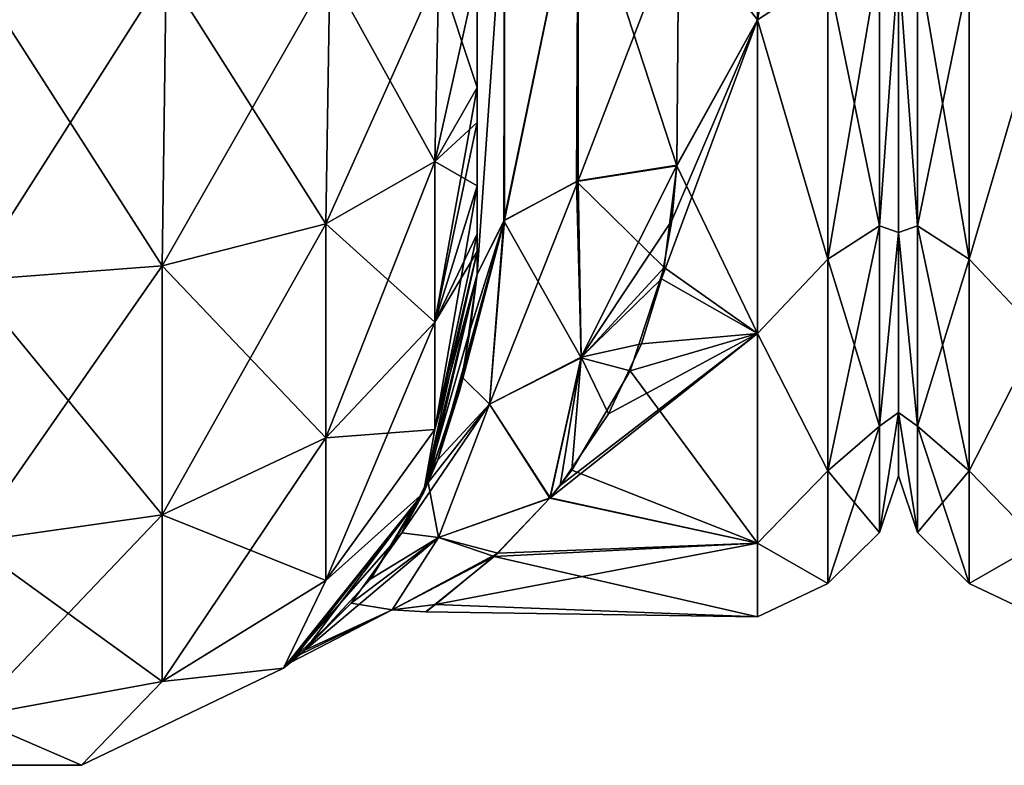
# Model space of a CAD drawing. Extents: x -23 to 470, y -2000 to 0.
# Tile 64 of 252: x 254 to 279, y -2000 to -1981. Entities that reach past the tile are written whole.
import ezdxf

# ---------------------------------------------------------------- set-up
doc = ezdxf.new("R2010")
doc.units = 0
doc.header["$LTSCALE"] = 65.185185
for name, color, linetype in [('249', 7, 'CONTINUOUS'), ('251', 7, 'CONTINUOUS'), ('252', 7, 'CONTINUOUS'), ('280', 7, 'CONTINUOUS'), ('281', 7, 'CONTINUOUS'), ('282', 7, 'CONTINUOUS'), ('288', 7, 'CONTINUOUS'), ('289', 7, 'CONTINUOUS'), ('291', 7, 'CONTINUOUS'), ('294', 7, 'CONTINUOUS'), ('314', 7, 'CONTINUOUS'), ('353', 7, 'CONTINUOUS')]:
    doc.layers.add(name, color=color, linetype=linetype)

msp = doc.modelspace()

# ---------------------------------------------------------------- linework, layer by layer
at = {"layer": '249', "linetype": 'CONTINUOUS'}
for points in [[(265.55, -1982.865, 60.931), (265.55, -1983.734, 60.5), (265.55, -1928.15, 61.5), (265.55, -1982.865, 60.931)], [(265.55, -1928.15, 61.5), (265.55, -1983.734, 60.5), (265.55, -1935.918, 59.965), (265.55, -1928.15, 61.5)], [(265.55, -1980, 61.5), (265.55, -1982.865, 60.931), (265.55, -1928.15, 61.5), (265.55, -1980, 61.5)], [(265.55, -1986.5, 57.734), (265.55, -1986.933, 56.86), (265.55, -1935.918, 59.965), (265.55, -1986.5, 57.734)], [(265.55, -1935.918, 59.965), (265.55, -1986.933, 56.86), (265.55, -1942.614, 55.522), (265.55, -1935.918, 59.965)], [(265.55, -1985.305, 59.301), (265.55, -1986.5, 57.734), (265.55, -1935.918, 59.965), (265.55, -1985.305, 59.301)], [(265.55, -1983.734, 60.5), (265.55, -1985.305, 59.301), (265.55, -1935.918, 59.965), (265.55, -1983.734, 60.5)], [(265.55, -1935.919, -59.965), (265.55, -1942.615, -55.521), (265.55, -1985.305, -59.301), (265.55, -1935.919, -59.965)], [(265.55, -1980, -61.5), (265.55, -1935.919, -59.965), (265.55, -1982.865, -60.931), (265.55, -1980, -61.5)], [(265.55, -1982.865, -60.931), (265.55, -1935.919, -59.965), (265.55, -1983.734, -60.5), (265.55, -1982.865, -60.931)], [(265.55, -1983.734, -60.5), (265.55, -1935.919, -59.965), (265.55, -1985.305, -59.301), (265.55, -1983.734, -60.5)], [(265.55, -1986.933, 56.86), (265.55, -1987.5, 54), (265.55, -1942.614, 55.522), (265.55, -1986.933, 56.86)], [(265.55, -1942.614, 55.522), (265.55, -1987.5, 54), (265.55, -1947.082, 48.855), (265.55, -1942.614, 55.522)], [(265.55, -1942.615, -55.521), (265.55, -1947.083, -48.853), (265.55, -1987.5, -54), (265.55, -1942.615, -55.521)], [(265.55, -1985.305, -59.301), (265.55, -1942.615, -55.521), (265.55, -1986.5, -57.734), (265.55, -1985.305, -59.301)], [(265.55, -1986.5, -57.734), (265.55, -1942.615, -55.521), (265.55, -1986.933, -56.86), (265.55, -1986.5, -57.734)], [(265.55, -1986.933, -56.86), (265.55, -1942.615, -55.521), (265.55, -1987.5, -54), (265.55, -1986.933, -56.86)], [(265.55, -1948.65, -40.999), (265.55, -1947.082, -33.145), (265.55, -1987.5, -54), (265.55, -1948.65, -40.999)], [(265.55, -1987.5, -54), (265.55, -1947.082, -33.145), (265.55, -1968.176, -28.742), (265.55, -1987.5, -54)], [(265.55, -1987.5, 54), (265.55, -1987.5, 24.51), (265.55, -1947.082, 48.855), (265.55, -1987.5, 54)], [(265.55, -1947.082, 48.855), (265.55, -1987.5, 24.51), (265.55, -1948.65, 41.001), (265.55, -1947.082, 48.855)], [(265.55, -1947.083, -48.853), (265.55, -1948.65, -40.999), (265.55, -1987.5, -54), (265.55, -1947.083, -48.853)], [(265.55, -1948.65, 41.001), (265.55, -1987.5, 24.51), (265.55, -1978.234, 28.319), (265.55, -1948.65, 41.001)], [(265.55, -1978.235, -28.319), (265.55, -1987.5, -54), (265.55, -1968.176, -28.742), (265.55, -1978.235, -28.319)], [(265.55, -1987.5, -24.51), (265.55, -1987.5, -54), (265.55, -1978.235, -28.319), (265.55, -1987.5, -24.51)]]:
    msp.add_3dface(points, dxfattribs=at)
at = {"layer": '251', "linetype": 'CONTINUOUS'}
for points in [[(276, -1951.5, 0), (276, -1953.067, 7.854), (276, -1990.933, 7.854), (276, -1951.5, 0)], [(276, -1953.067, -7.854), (276, -1951.5, 0), (276, -1992.5, 0), (276, -1953.067, -7.854)], [(276, -1992.5, 0), (276, -1951.5, 0), (276, -1990.933, 7.854), (276, -1992.5, 0)], [(276, -1953.067, 7.854), (276, -1957.536, 14.522), (276, -1990.933, 7.854), (276, -1953.067, 7.854)], [(276, -1957.536, -14.522), (276, -1953.067, -7.854), (276, -1986.464, -14.522), (276, -1957.536, -14.522)], [(276, -1986.464, -14.522), (276, -1953.067, -7.854), (276, -1990.933, -7.854), (276, -1986.464, -14.522)], [(276, -1990.933, -7.854), (276, -1953.067, -7.854), (276, -1992.5, 0), (276, -1990.933, -7.854)], [(276, -1957.536, 14.522), (276, -1964.234, 18.966), (276, -1986.464, 14.522), (276, -1957.536, 14.522)], [(276, -1990.933, 7.854), (276, -1957.536, 14.522), (276, -1986.464, 14.522), (276, -1990.933, 7.854)], [(276, -1979.766, -18.966), (276, -1957.536, -14.522), (276, -1986.464, -14.522), (276, -1979.766, -18.966)], [(276, -1986.464, 14.522), (276, -1964.234, 18.966), (276, -1979.765, 18.966), (276, -1986.464, 14.522)]]:
    msp.add_3dface(points, dxfattribs=at)
at = {"layer": '252', "linetype": 'CONTINUOUS'}
for points in [[(272.5, -1981.184, 22.173), (272.5, -1972, 24), (270.553, -1978.68, 23.052), (272.5, -1981.184, 22.173)], [(270.5, -1984.793, 20.306), (272.5, -1981.184, 22.173), (270.553, -1978.68, 23.052), (270.5, -1984.793, 20.306)], [(270.553, -1978.685, -23.05), (272.5, -1981.184, -22.173), (270.5, -1984.814, -20.293), (270.553, -1978.685, -23.05)], [(272.5, -1988.971, 16.971), (272.5, -1981.184, 22.173), (270.122, -1987.618, 18.223), (272.5, -1988.971, 16.971)], [(270.122, -1987.618, 18.223), (272.5, -1981.184, 22.173), (270.374, -1986.17, 19.37), (270.122, -1987.618, 18.223)], [(270.374, -1986.17, 19.37), (272.5, -1981.184, 22.173), (270.5, -1984.793, 20.306), (270.374, -1986.17, 19.37)], [(272.5, -1981.184, -22.173), (272.5, -1988.971, -16.971), (270.5, -1984.814, -20.293), (272.5, -1981.184, -22.173)], [(270.5, -1984.814, -20.293), (272.5, -1988.971, -16.971), (270.186, -1987.332, -18.464), (270.5, -1984.814, -20.293)], [(270.186, -1987.332, -18.464), (272.5, -1988.971, -16.971), (269.344, -1989.894, -15.994), (270.186, -1987.332, -18.464)], [(269.622, -1989.231, 16.706), (272.5, -1988.971, 16.971), (270.122, -1987.618, 18.223), (269.622, -1989.231, 16.706)], [(272.5, -1994.173, 9.184), (272.5, -1988.971, 16.971), (267.351, -1993.055, 11.519), (272.5, -1994.173, 9.184)], [(267.351, -1993.055, 11.519), (272.5, -1988.971, 16.971), (267.606, -1992.743, 12.072), (267.351, -1993.055, 11.519)], [(267.606, -1992.743, 12.072), (272.5, -1988.971, 16.971), (268.802, -1990.963, 14.711), (267.606, -1992.743, 12.072)], [(268.802, -1990.963, 14.711), (272.5, -1988.971, 16.971), (269.622, -1989.231, 16.706), (268.802, -1990.963, 14.711)], [(272.5, -1988.971, -16.971), (272.5, -1994.173, -9.184), (269.344, -1989.894, -15.994), (272.5, -1988.971, -16.971)], [(269.344, -1989.894, -15.994), (272.5, -1994.173, -9.184), (267.896, -1992.36, -12.707), (269.344, -1989.894, -15.994)], [(267.896, -1992.36, -12.707), (272.5, -1994.173, -9.184), (267.357, -1993.05, -11.529), (267.896, -1992.36, -12.707)], [(267.357, -1993.05, -11.529), (272.5, -1994.173, -9.184), (265.97, -1994.504, -8.341), (267.357, -1993.05, -11.529)], [(266.06, -1994.422, 8.558), (272.5, -1994.173, 9.184), (267.351, -1993.055, 11.519), (266.06, -1994.422, 8.558)], [(272.5, -1996, 0), (272.5, -1994.173, 9.184), (264.514, -1995.695, 3.813), (272.5, -1996, 0)], [(264.514, -1995.695, 3.813), (272.5, -1994.173, 9.184), (266.06, -1994.422, 8.558), (264.514, -1995.695, 3.813)], [(272.5, -1994.173, -9.184), (272.5, -1996, 0), (265.97, -1994.504, -8.341), (272.5, -1994.173, -9.184)], [(265.97, -1994.504, -8.341), (272.5, -1996, 0), (264.275, -1995.876, -2.434), (265.97, -1994.504, -8.341)], [(264.275, -1995.876, -2.434), (272.5, -1996, 0), (264.514, -1995.695, 3.813), (264.275, -1995.876, -2.434)]]:
    msp.add_3dface(points, dxfattribs=at)
at = {"layer": '280', "linetype": 'CONTINUOUS'}
for points in [[(257.734, -1987.29, 71.599), (253.05, -1980, 74), (252.95, -1987.654, 72.478), (257.734, -1987.29, 71.599)], [(257.834, -1980, 73.048), (253.05, -1980, 74), (257.734, -1987.29, 71.599), (257.834, -1980, 73.048)], [(261.789, -1986.253, 69.095), (257.834, -1980, 73.048), (257.734, -1987.29, 71.599), (261.789, -1986.253, 69.095)], [(261.889, -1980, 70.339), (257.834, -1980, 73.048), (261.789, -1986.253, 69.095), (261.889, -1980, 70.339)], [(264.498, -1984.701, 65.349), (261.889, -1980, 70.339), (261.789, -1986.253, 69.095), (264.498, -1984.701, 65.349)], [(264.598, -1980, 66.284), (261.889, -1980, 70.339), (264.498, -1984.701, 65.349), (264.598, -1980, 66.284)], [(265.55, -1982.865, 60.931), (264.598, -1980, 66.284), (264.498, -1984.701, 65.349), (265.55, -1982.865, 60.931)], [(265.55, -1982.865, 60.931), (265.55, -1980, 61.5), (264.598, -1980, 66.284), (265.55, -1982.865, 60.931)], [(265.55, -1983.734, 60.5), (265.55, -1982.865, 60.931), (264.498, -1984.701, 65.349), (265.55, -1983.734, 60.5)], [(265.55, -1985.305, 59.301), (265.55, -1983.734, 60.5), (264.498, -1984.701, 65.349), (265.55, -1985.305, 59.301)], [(264.498, -1984.701, 65.349), (261.789, -1986.253, 69.095), (264.498, -1988.689, 62.682), (264.498, -1984.701, 65.349)], [(265.55, -1985.305, 59.301), (264.498, -1984.701, 65.349), (264.498, -1988.689, 62.682), (265.55, -1985.305, 59.301)], [(265.55, -1986.5, 57.734), (265.55, -1985.305, 59.301), (264.498, -1988.689, 62.682), (265.55, -1986.5, 57.734)], [(261.789, -1986.253, 69.095), (257.734, -1987.29, 71.599), (261.789, -1991.558, 65.549), (261.789, -1986.253, 69.095)], [(261.789, -1986.253, 69.095), (261.789, -1991.558, 65.549), (264.498, -1988.689, 62.682), (261.789, -1986.253, 69.095)], [(265.55, -1986.933, 56.86), (265.55, -1986.5, 57.734), (264.498, -1988.689, 62.682), (265.55, -1986.933, 56.86)], [(265.55, -1987.5, 54), (265.55, -1986.933, 56.86), (264.498, -1991.352, 58.692), (265.55, -1987.5, 54)], [(264.498, -1991.352, 58.692), (265.55, -1986.933, 56.86), (264.498, -1988.689, 62.682), (264.498, -1991.352, 58.692)], [(257.734, -1987.29, 71.599), (252.95, -1987.654, 72.478), (257.734, -1993.475, 67.464), (257.734, -1987.29, 71.599)], [(257.734, -1987.29, 71.599), (257.734, -1993.475, 67.464), (261.789, -1991.558, 65.549), (257.734, -1987.29, 71.599)], [(264.212, -1992.924, 54), (265.55, -1987.5, 54), (264.498, -1991.352, 58.692), (264.212, -1992.924, 54)], [(252.95, -1987.654, 72.478), (252.95, -1994.148, 68.137), (257.734, -1993.475, 67.464), (252.95, -1987.654, 72.478)], [(261.789, -1991.558, 65.549), (264.498, -1991.352, 58.692), (264.498, -1988.689, 62.682), (261.789, -1991.558, 65.549)], [(261.789, -1995.1, 60.241), (264.212, -1992.924, 54), (264.498, -1991.352, 58.692), (261.789, -1995.1, 60.241)], [(261.789, -1995.1, 60.241), (264.498, -1991.352, 58.692), (261.789, -1991.558, 65.549), (261.789, -1995.1, 60.241)], [(257.734, -1993.475, 67.464), (261.789, -1995.1, 60.241), (261.789, -1991.558, 65.549), (257.734, -1993.475, 67.464)], [(260.744, -1997.273, 54), (264.212, -1992.924, 54), (261.789, -1995.1, 60.241), (260.744, -1997.273, 54)], [(252.95, -1994.148, 68.137), (257.734, -1997.604, 61.276), (257.734, -1993.475, 67.464), (252.95, -1994.148, 68.137)], [(257.734, -1997.604, 61.276), (261.789, -1995.1, 60.241), (257.734, -1993.475, 67.464), (257.734, -1997.604, 61.276)], [(252.95, -1998.484, 61.639), (257.734, -1997.604, 61.276), (252.95, -1994.148, 68.137), (252.95, -1998.484, 61.639)], [(257.734, -1997.604, 61.276), (260.744, -1997.273, 54), (261.789, -1995.1, 60.241), (257.734, -1997.604, 61.276)], [(255.732, -1999.687, 54), (260.744, -1997.273, 54), (257.734, -1997.604, 61.276), (255.732, -1999.687, 54)], [(252.95, -1998.484, 61.639), (255.732, -1999.687, 54), (257.734, -1997.604, 61.276), (252.95, -1998.484, 61.639)], [(250.168, -1999.687, 54), (255.732, -1999.687, 54), (252.95, -1998.484, 61.639), (250.168, -1999.687, 54)]]:
    msp.add_3dface(points, dxfattribs=at)
at = {"layer": '281', "linetype": 'CONTINUOUS'}
for points in [[(265.55, -1987.5, -54), (264.332, -1992.666, -18.006), (264.212, -1992.924, -54), (265.55, -1987.5, -54)], [(265.55, -1987.5, 24.51), (265.55, -1987.5, 54), (264.212, -1992.924, 54), (265.55, -1987.5, 24.51)], [(265.55, -1987.5, 24.51), (264.212, -1992.924, 54), (265.374, -1988.874, 23.182), (265.55, -1987.5, 24.51)], [(264.332, -1992.666, -18.006), (265.55, -1987.5, -54), (265.184, -1990.063, -21.832), (264.332, -1992.666, -18.006)], [(265.55, -1987.5, -54), (265.55, -1987.5, -24.51), (265.184, -1990.063, -21.832), (265.55, -1987.5, -54)], [(265.374, -1988.874, 23.182), (264.212, -1992.924, 54), (265.109, -1990.4, 21.41), (265.374, -1988.874, 23.182)], [(265.109, -1990.4, 21.41), (264.212, -1992.924, 54), (264.57, -1992.106, 18.955), (265.109, -1990.4, 21.41)], [(264.57, -1992.106, 18.955), (264.212, -1992.924, 54), (263.679, -1993.914, 15.549), (264.57, -1992.106, 18.955)], [(264.332, -1992.666, -18.006), (262.905, -1995.059, -12.682), (264.212, -1992.924, -54), (264.332, -1992.666, -18.006)], [(264.212, -1992.924, 54), (260.744, -1997.273, 54), (263.679, -1993.914, 15.549), (264.212, -1992.924, 54)], [(264.212, -1992.924, -54), (260.911, -1997.137, -0.381), (260.744, -1997.273, -54), (264.212, -1992.924, -54)], [(261.271, -1996.828, -5.048), (260.911, -1997.137, -0.381), (264.212, -1992.924, -54), (261.271, -1996.828, -5.048)], [(262.905, -1995.059, -12.682), (261.271, -1996.828, -5.048), (264.212, -1992.924, -54), (262.905, -1995.059, -12.682)], [(263.679, -1993.914, 15.549), (260.744, -1997.273, 54), (262.42, -1995.659, 10.782), (263.679, -1993.914, 15.549)], [(262.42, -1995.659, 10.782), (260.744, -1997.273, 54), (261.14, -1996.943, 3.992), (262.42, -1995.659, 10.782)], [(261.14, -1996.943, 3.992), (260.744, -1997.273, 54), (260.911, -1997.137, -0.381), (261.14, -1996.943, 3.992)], [(260.911, -1997.137, -0.381), (260.744, -1997.273, 54), (260.744, -1997.273, -54), (260.911, -1997.137, -0.381)], [(260.744, -1997.273, 54), (255.732, -1999.687, 54), (260.744, -1997.273, -54), (260.744, -1997.273, 54)], [(260.744, -1997.273, -54), (255.732, -1999.687, 54), (255.732, -1999.687, -54), (260.744, -1997.273, -54)], [(255.732, -1999.687, 54), (250.168, -1999.687, 54), (255.732, -1999.687, -54), (255.732, -1999.687, 54)], [(255.732, -1999.687, -54), (250.168, -1999.687, 54), (250.168, -1999.687, -54), (255.732, -1999.687, -54)]]:
    msp.add_3dface(points, dxfattribs=at)
at = {"layer": '282', "linetype": 'CONTINUOUS'}
for points in [[(253.05, -1980, -74), (257.834, -1980, -73.048), (252.95, -1987.654, -72.478), (253.05, -1980, -74)], [(252.95, -1987.654, -72.478), (257.834, -1980, -73.048), (257.734, -1987.29, -71.599), (252.95, -1987.654, -72.478)], [(257.834, -1980, -73.048), (261.889, -1980, -70.339), (257.734, -1987.29, -71.599), (257.834, -1980, -73.048)], [(257.734, -1987.29, -71.599), (261.889, -1980, -70.339), (261.789, -1986.253, -69.095), (257.734, -1987.29, -71.599)], [(261.889, -1980, -70.339), (264.598, -1980, -66.284), (261.789, -1986.253, -69.095), (261.889, -1980, -70.339)], [(261.789, -1986.253, -69.095), (264.598, -1980, -66.284), (264.498, -1984.701, -65.349), (261.789, -1986.253, -69.095)], [(265.55, -1980, -61.5), (265.55, -1982.865, -60.931), (264.498, -1984.701, -65.349), (265.55, -1980, -61.5)], [(264.598, -1980, -66.284), (265.55, -1980, -61.5), (264.498, -1984.701, -65.349), (264.598, -1980, -66.284)], [(265.55, -1982.865, -60.931), (265.55, -1983.734, -60.5), (264.498, -1988.689, -62.682), (265.55, -1982.865, -60.931)], [(264.498, -1984.701, -65.349), (265.55, -1982.865, -60.931), (264.498, -1988.689, -62.682), (264.498, -1984.701, -65.349)], [(265.55, -1983.734, -60.5), (265.55, -1985.305, -59.301), (264.498, -1988.689, -62.682), (265.55, -1983.734, -60.5)], [(261.789, -1986.253, -69.095), (264.498, -1984.701, -65.349), (261.789, -1991.558, -65.549), (261.789, -1986.253, -69.095)], [(261.789, -1991.558, -65.549), (264.498, -1984.701, -65.349), (264.498, -1988.689, -62.682), (261.789, -1991.558, -65.549)], [(265.55, -1985.305, -59.301), (265.55, -1986.5, -57.734), (264.498, -1991.352, -58.692), (265.55, -1985.305, -59.301)], [(265.55, -1985.305, -59.301), (264.498, -1991.352, -58.692), (264.498, -1988.689, -62.682), (265.55, -1985.305, -59.301)], [(257.734, -1987.29, -71.599), (261.789, -1986.253, -69.095), (257.734, -1993.475, -67.464), (257.734, -1987.29, -71.599)], [(257.734, -1993.475, -67.464), (261.789, -1986.253, -69.095), (261.789, -1991.558, -65.549), (257.734, -1993.475, -67.464)], [(265.55, -1986.5, -57.734), (265.55, -1986.933, -56.86), (264.498, -1991.352, -58.692), (265.55, -1986.5, -57.734)], [(265.55, -1986.933, -56.86), (265.55, -1987.5, -54), (264.212, -1992.924, -54), (265.55, -1986.933, -56.86)], [(265.55, -1986.933, -56.86), (264.212, -1992.924, -54), (264.498, -1991.352, -58.692), (265.55, -1986.933, -56.86)], [(252.95, -1987.654, -72.478), (257.734, -1987.29, -71.599), (252.95, -1994.148, -68.137), (252.95, -1987.654, -72.478)], [(252.95, -1994.148, -68.137), (257.734, -1987.29, -71.599), (257.734, -1993.475, -67.464), (252.95, -1994.148, -68.137)], [(264.498, -1991.352, -58.692), (261.789, -1995.1, -60.241), (264.498, -1988.689, -62.682), (264.498, -1991.352, -58.692)], [(261.789, -1995.1, -60.241), (261.789, -1991.558, -65.549), (264.498, -1988.689, -62.682), (261.789, -1995.1, -60.241)], [(264.498, -1991.352, -58.692), (264.212, -1992.924, -54), (261.789, -1995.1, -60.241), (264.498, -1991.352, -58.692)], [(261.789, -1995.1, -60.241), (257.734, -1997.604, -61.276), (261.789, -1991.558, -65.549), (261.789, -1995.1, -60.241)], [(257.734, -1997.604, -61.276), (257.734, -1993.475, -67.464), (261.789, -1991.558, -65.549), (257.734, -1997.604, -61.276)], [(264.212, -1992.924, -54), (260.744, -1997.273, -54), (261.789, -1995.1, -60.241), (264.212, -1992.924, -54)], [(257.734, -1997.604, -61.276), (252.95, -1998.484, -61.639), (257.734, -1993.475, -67.464), (257.734, -1997.604, -61.276)], [(252.95, -1998.484, -61.639), (252.95, -1994.148, -68.137), (257.734, -1993.475, -67.464), (252.95, -1998.484, -61.639)], [(261.789, -1995.1, -60.241), (260.744, -1997.273, -54), (257.734, -1997.604, -61.276), (261.789, -1995.1, -60.241)], [(260.744, -1997.273, -54), (255.732, -1999.687, -54), (257.734, -1997.604, -61.276), (260.744, -1997.273, -54)], [(257.734, -1997.604, -61.276), (255.732, -1999.687, -54), (252.95, -1998.484, -61.639), (257.734, -1997.604, -61.276)], [(255.732, -1999.687, -54), (250.168, -1999.687, -54), (252.95, -1998.484, -61.639), (255.732, -1999.687, -54)]]:
    msp.add_3dface(points, dxfattribs=at)
at = {"layer": '288', "linetype": 'CONTINUOUS'}
for points in [[(268.055, -1977.305, 24.09), (266.221, -1977.699, 25.879), (266.221, -1986.163, 22.396), (268.055, -1977.305, 24.09)], [(268.055, -1977.305, 24.09), (266.221, -1986.163, 22.396), (268.055, -1985.184, 20.848), (268.055, -1977.305, 24.09)], [(268.055, -1985.184, 20.848), (270.553, -1978.68, 23.052), (268.055, -1977.305, 24.09), (268.055, -1985.184, 20.848)], [(265.55, -1978.234, 28.319), (265.55, -1987.5, 24.51), (266.221, -1977.699, 25.879), (265.55, -1978.234, 28.319)], [(266.221, -1977.699, 25.879), (265.55, -1987.5, 24.51), (266.221, -1986.163, 22.396), (266.221, -1977.699, 25.879)], [(270.5, -1984.793, 20.306), (270.553, -1978.68, 23.052), (268.055, -1985.184, 20.848), (270.5, -1984.793, 20.306)]]:
    msp.add_3dface(points, dxfattribs=at)
at = {"layer": '289', "linetype": 'CONTINUOUS'}
for points in [[(268.055, -1977.305, -24.09), (268.015, -1985.197, -20.868), (266.207, -1986.175, -22.416), (268.055, -1977.305, -24.09)], [(268.055, -1977.305, -24.09), (266.207, -1986.175, -22.416), (266.221, -1977.699, -25.879), (268.055, -1977.305, -24.09)], [(268.055, -1977.305, -24.09), (270.5, -1984.814, -20.293), (268.015, -1985.197, -20.868), (268.055, -1977.305, -24.09)], [(270.553, -1978.685, -23.05), (270.5, -1984.814, -20.293), (268.055, -1977.305, -24.09), (270.553, -1978.685, -23.05)], [(265.55, -1987.5, -24.51), (265.55, -1978.235, -28.319), (266.221, -1977.699, -25.879), (265.55, -1987.5, -24.51)], [(266.207, -1986.175, -22.416), (265.55, -1987.5, -24.51), (266.221, -1977.699, -25.879), (266.207, -1986.175, -22.416)]]:
    msp.add_3dface(points, dxfattribs=at)
at = {"layer": '291', "linetype": 'CONTINUOUS'}
for points in [[(272.5, -1972, 24), (272.5, -1981.184, 22.173), (274.248, -1972, 23.532), (272.5, -1972, 24)], [(274.248, -1972, 23.532), (272.5, -1981.184, 22.173), (274.248, -1980.048, 22.113), (274.248, -1972, 23.532)], [(275.531, -1979.61, -20.908), (275.531, -1986.302, -17.044), (274.248, -1980.048, -22.113), (275.531, -1979.61, -20.908)], [(275.531, -1986.302, 17.044), (275.531, -1979.61, 20.908), (274.248, -1987.126, 18.027), (275.531, -1986.302, 17.044)], [(274.248, -1987.126, 18.027), (275.531, -1979.61, 20.908), (274.248, -1980.048, 22.113), (274.248, -1987.126, 18.027)], [(275.531, -1979.61, -20.908), (276, -1979.766, -18.966), (275.531, -1986.302, -17.044), (275.531, -1979.61, -20.908)], [(275.531, -1986.302, 17.044), (276, -1979.765, 18.966), (275.531, -1979.61, 20.908), (275.531, -1986.302, 17.044)], [(276, -1986.464, 14.522), (276, -1979.765, 18.966), (275.531, -1986.302, 17.044), (276, -1986.464, 14.522)], [(276, -1979.766, -18.966), (276, -1986.464, -14.522), (275.531, -1986.302, -17.044), (276, -1979.766, -18.966)], [(272.5, -1981.184, 22.173), (274.248, -1987.126, 18.027), (274.248, -1980.048, 22.113), (272.5, -1981.184, 22.173)], [(272.5, -1981.184, -22.173), (274.248, -1980.048, -22.113), (274.248, -1987.126, -18.027), (272.5, -1981.184, -22.173)], [(274.248, -1980.048, -22.113), (275.531, -1986.302, -17.044), (274.248, -1987.126, -18.027), (274.248, -1980.048, -22.113)], [(272.5, -1981.184, 22.173), (272.5, -1988.971, 16.971), (274.248, -1987.126, 18.027), (272.5, -1981.184, 22.173)], [(272.5, -1988.971, -16.971), (272.5, -1981.184, -22.173), (274.248, -1987.126, -18.027), (272.5, -1988.971, -16.971)], [(275.531, -1986.302, -17.044), (275.531, -1991.269, -11.125), (274.248, -1987.126, -18.027), (275.531, -1986.302, -17.044)], [(275.531, -1991.269, 11.125), (275.531, -1986.302, 17.044), (274.248, -1992.379, 11.766), (275.531, -1991.269, 11.125)], [(274.248, -1992.379, 11.766), (275.531, -1986.302, 17.044), (274.248, -1987.126, 18.027), (274.248, -1992.379, 11.766)], [(275.531, -1986.302, -17.044), (276, -1986.464, -14.522), (275.531, -1991.269, -11.125), (275.531, -1986.302, -17.044)], [(275.531, -1991.269, 11.125), (276, -1986.464, 14.522), (275.531, -1986.302, 17.044), (275.531, -1991.269, 11.125)], [(276, -1986.464, -14.522), (276, -1990.933, -7.854), (275.531, -1991.269, -11.125), (276, -1986.464, -14.522)], [(276, -1990.933, 7.854), (276, -1986.464, 14.522), (275.531, -1991.269, 11.125), (276, -1990.933, 7.854)], [(272.5, -1988.971, 16.971), (274.248, -1992.379, 11.766), (274.248, -1987.126, 18.027), (272.5, -1988.971, 16.971)], [(272.5, -1988.971, -16.971), (274.248, -1987.126, -18.027), (274.248, -1992.379, -11.766), (272.5, -1988.971, -16.971)], [(274.248, -1987.126, -18.027), (275.531, -1991.269, -11.125), (274.248, -1992.379, -11.766), (274.248, -1987.126, -18.027)], [(272.5, -1988.971, 16.971), (272.5, -1994.173, 9.184), (274.248, -1992.379, 11.766), (272.5, -1988.971, 16.971)], [(272.5, -1994.173, -9.184), (272.5, -1988.971, -16.971), (274.248, -1992.379, -11.766), (272.5, -1994.173, -9.184)], [(276, -1990.933, -7.854), (276, -1992.5, 0), (275.531, -1993.912, -3.864), (276, -1990.933, -7.854)], [(275.531, -1991.269, -11.125), (276, -1990.933, -7.854), (275.531, -1993.912, -3.864), (275.531, -1991.269, -11.125)], [(276, -1992.5, 0), (276, -1990.933, 7.854), (275.531, -1993.912, 3.864), (276, -1992.5, 0)], [(275.531, -1993.912, 3.864), (276, -1990.933, 7.854), (275.531, -1991.269, 11.125), (275.531, -1993.912, 3.864)], [(275.531, -1991.269, -11.125), (275.531, -1993.912, -3.864), (274.248, -1992.379, -11.766), (275.531, -1991.269, -11.125)], [(275.531, -1993.912, 3.864), (275.531, -1991.269, 11.125), (274.248, -1995.175, 4.086), (275.531, -1993.912, 3.864)], [(274.248, -1995.175, 4.086), (275.531, -1991.269, 11.125), (274.248, -1992.379, 11.766), (274.248, -1995.175, 4.086)], [(272.5, -1994.173, 9.184), (274.248, -1995.175, 4.086), (274.248, -1992.379, 11.766), (272.5, -1994.173, 9.184)], [(272.5, -1994.173, -9.184), (274.248, -1992.379, -11.766), (274.248, -1995.175, -4.086), (272.5, -1994.173, -9.184)], [(274.248, -1992.379, -11.766), (275.531, -1993.912, -3.864), (274.248, -1995.175, -4.086), (274.248, -1992.379, -11.766)], [(275.531, -1993.912, -3.864), (276, -1992.5, 0), (275.531, -1993.912, 3.864), (275.531, -1993.912, -3.864)], [(275.531, -1993.912, -3.864), (275.531, -1993.912, 3.864), (274.248, -1995.175, -4.086), (275.531, -1993.912, -3.864)], [(274.248, -1995.175, -4.086), (275.531, -1993.912, 3.864), (274.248, -1995.175, 4.086), (274.248, -1995.175, -4.086)], [(272.5, -1994.173, 9.184), (272.5, -1996, 0), (274.248, -1995.175, 4.086), (272.5, -1994.173, 9.184)], [(272.5, -1996, 0), (272.5, -1994.173, -9.184), (274.248, -1995.175, -4.086), (272.5, -1996, 0)], [(272.5, -1996, 0), (274.248, -1995.175, -4.086), (274.248, -1995.175, 4.086), (272.5, -1996, 0)]]:
    msp.add_3dface(points, dxfattribs=at)
at = {"layer": '294', "linetype": 'CONTINUOUS'}
for points in [[(270.5, -1984.814, -20.293), (270.186, -1987.332, -18.464), (268.015, -1985.197, -20.868), (270.5, -1984.814, -20.293)], [(270.5, -1984.793, 20.306), (268.055, -1985.184, 20.848), (268.128, -1989.561, 16.64), (270.5, -1984.793, 20.306)], [(270.374, -1986.17, 19.37), (270.5, -1984.793, 20.306), (268.128, -1989.561, 16.64), (270.374, -1986.17, 19.37)], [(268.055, -1985.184, 20.848), (266.221, -1986.163, 22.396), (265.85, -1990.725, 17.142), (268.055, -1985.184, 20.848)], [(268.055, -1985.184, 20.848), (265.85, -1990.725, 17.142), (268.128, -1989.561, 16.64), (268.055, -1985.184, 20.848)], [(266.207, -1986.175, -22.416), (268.015, -1985.197, -20.868), (268.127, -1989.573, -16.627), (266.207, -1986.175, -22.416)], [(268.015, -1985.197, -20.868), (270.186, -1987.332, -18.464), (268.127, -1989.573, -16.627), (268.015, -1985.197, -20.868)], [(265.109, -1990.4, 21.41), (264.57, -1992.106, 18.955), (266.221, -1986.163, 22.396), (265.109, -1990.4, 21.41)], [(266.221, -1986.163, 22.396), (264.57, -1992.106, 18.955), (265.85, -1990.725, 17.142), (266.221, -1986.163, 22.396)], [(265.374, -1988.874, 23.182), (265.109, -1990.4, 21.41), (266.221, -1986.163, 22.396), (265.374, -1988.874, 23.182)], [(265.55, -1987.5, 24.51), (265.374, -1988.874, 23.182), (266.221, -1986.163, 22.396), (265.55, -1987.5, 24.51)], [(265.184, -1990.063, -21.832), (265.55, -1987.5, -24.51), (266.207, -1986.175, -22.416), (265.184, -1990.063, -21.832)], [(265.184, -1990.063, -21.832), (266.207, -1986.175, -22.416), (265.85, -1990.726, -17.141), (265.184, -1990.063, -21.832)], [(265.85, -1990.726, -17.141), (266.207, -1986.175, -22.416), (268.127, -1989.573, -16.627), (265.85, -1990.726, -17.141)], [(270.122, -1987.618, 18.223), (270.374, -1986.17, 19.37), (268.128, -1989.561, 16.64), (270.122, -1987.618, 18.223)], [(270.186, -1987.332, -18.464), (269.344, -1989.894, -15.994), (268.127, -1989.573, -16.627), (270.186, -1987.332, -18.464)], [(269.622, -1989.231, 16.706), (270.122, -1987.618, 18.223), (268.128, -1989.561, 16.64), (269.622, -1989.231, 16.706)], [(268.802, -1990.963, 14.711), (269.622, -1989.231, 16.706), (268.128, -1989.561, 16.64), (268.802, -1990.963, 14.711)], [(265.85, -1990.725, 17.142), (267.351, -1993.055, 11.519), (268.128, -1989.561, 16.64), (265.85, -1990.725, 17.142)], [(267.357, -1993.05, -11.529), (265.85, -1990.726, -17.141), (268.127, -1989.573, -16.627), (267.357, -1993.05, -11.529)], [(267.351, -1993.055, 11.519), (267.606, -1992.743, 12.072), (268.128, -1989.561, 16.64), (267.351, -1993.055, 11.519)], [(267.896, -1992.36, -12.707), (267.357, -1993.05, -11.529), (268.127, -1989.573, -16.627), (267.896, -1992.36, -12.707)], [(267.606, -1992.743, 12.072), (268.802, -1990.963, 14.711), (268.128, -1989.561, 16.64), (267.606, -1992.743, 12.072)], [(269.344, -1989.894, -15.994), (267.896, -1992.36, -12.707), (268.127, -1989.573, -16.627), (269.344, -1989.894, -15.994)], [(264.332, -1992.666, -18.006), (265.184, -1990.063, -21.832), (265.85, -1990.726, -17.141), (264.332, -1992.666, -18.006)], [(264.57, -1992.106, 18.955), (263.679, -1993.914, 15.549), (265.85, -1990.725, 17.142), (264.57, -1992.106, 18.955)], [(265.85, -1990.725, 17.142), (263.679, -1993.914, 15.549), (264.588, -1994.034, 10.689), (265.85, -1990.725, 17.142)], [(264.587, -1994.035, -10.686), (264.332, -1992.666, -18.006), (265.85, -1990.726, -17.141), (264.587, -1994.035, -10.686)], [(267.357, -1993.05, -11.529), (264.587, -1994.035, -10.686), (265.85, -1990.726, -17.141), (267.357, -1993.05, -11.529)], [(267.351, -1993.055, 11.519), (265.85, -1990.725, 17.142), (264.588, -1994.034, 10.689), (267.351, -1993.055, 11.519)], [(262.905, -1995.059, -12.682), (264.332, -1992.666, -18.006), (264.587, -1994.035, -10.686), (262.905, -1995.059, -12.682)], [(267.357, -1993.05, -11.529), (265.97, -1994.504, -8.341), (264.587, -1994.035, -10.686), (267.357, -1993.05, -11.529)], [(266.06, -1994.422, 8.558), (267.351, -1993.055, 11.519), (264.588, -1994.034, 10.689), (266.06, -1994.422, 8.558)], [(263.679, -1993.914, 15.549), (262.42, -1995.659, 10.782), (264.588, -1994.034, 10.689), (263.679, -1993.914, 15.549)], [(261.271, -1996.828, -5.048), (262.905, -1995.059, -12.682), (264.587, -1994.035, -10.686), (261.271, -1996.828, -5.048)], [(263.437, -1995.832, -3.612), (261.271, -1996.828, -5.048), (264.587, -1994.035, -10.686), (263.437, -1995.832, -3.612)], [(264.588, -1994.034, 10.689), (262.42, -1995.659, 10.782), (263.437, -1995.832, 3.616), (264.588, -1994.034, 10.689)], [(266.06, -1994.422, 8.558), (264.588, -1994.034, 10.689), (263.437, -1995.832, 3.616), (266.06, -1994.422, 8.558)], [(265.97, -1994.504, -8.341), (263.437, -1995.832, -3.612), (264.587, -1994.035, -10.686), (265.97, -1994.504, -8.341)], [(264.514, -1995.695, 3.813), (266.06, -1994.422, 8.558), (263.437, -1995.832, 3.616), (264.514, -1995.695, 3.813)], [(265.97, -1994.504, -8.341), (264.275, -1995.876, -2.434), (263.437, -1995.832, -3.612), (265.97, -1994.504, -8.341)], [(262.42, -1995.659, 10.782), (261.14, -1996.943, 3.992), (263.437, -1995.832, 3.616), (262.42, -1995.659, 10.782)], [(264.275, -1995.876, -2.434), (264.514, -1995.695, 3.813), (263.437, -1995.832, 3.616), (264.275, -1995.876, -2.434)], [(261.14, -1996.943, 3.992), (260.911, -1997.137, -0.381), (263.437, -1995.832, 3.616), (261.14, -1996.943, 3.992)], [(260.911, -1997.137, -0.381), (261.271, -1996.828, -5.048), (263.437, -1995.832, -3.612), (260.911, -1997.137, -0.381)], [(263.437, -1995.832, 3.616), (260.911, -1997.137, -0.381), (263.437, -1995.832, -3.612), (263.437, -1995.832, 3.616)], [(264.275, -1995.876, -2.434), (263.437, -1995.832, 3.616), (263.437, -1995.832, -3.612), (264.275, -1995.876, -2.434)]]:
    msp.add_3dface(points, dxfattribs=at)
at = {"layer": '314', "linetype": 'CONTINUOUS'}
for points in [[(276, -1951.5, 0), (276, -1953.067, -7.854), (276, -1990.933, -7.854), (276, -1951.5, 0)], [(276, -1953.067, 7.854), (276, -1951.5, 0), (276, -1992.5, 0), (276, -1953.067, 7.854)], [(276, -1992.5, 0), (276, -1951.5, 0), (276, -1990.933, -7.854), (276, -1992.5, 0)], [(276, -1953.067, -7.854), (276, -1957.536, -14.522), (276, -1990.933, -7.854), (276, -1953.067, -7.854)], [(276, -1957.536, 14.522), (276, -1953.067, 7.854), (276, -1986.464, 14.522), (276, -1957.536, 14.522)], [(276, -1986.464, 14.522), (276, -1953.067, 7.854), (276, -1990.933, 7.854), (276, -1986.464, 14.522)], [(276, -1990.933, 7.854), (276, -1953.067, 7.854), (276, -1992.5, 0), (276, -1990.933, 7.854)], [(276, -1957.536, -14.522), (276, -1964.234, -18.966), (276, -1986.464, -14.522), (276, -1957.536, -14.522)], [(276, -1990.933, -7.854), (276, -1957.536, -14.522), (276, -1986.464, -14.522), (276, -1990.933, -7.854)], [(276, -1979.766, 18.966), (276, -1957.536, 14.522), (276, -1986.464, 14.522), (276, -1979.766, 18.966)], [(276, -1986.464, -14.522), (276, -1964.234, -18.966), (276, -1979.765, -18.966), (276, -1986.464, -14.522)]]:
    msp.add_3dface(points, dxfattribs=at)
at = {"layer": '353', "linetype": 'CONTINUOUS'}
for points in [[(279.5, -1972, -24), (279.5, -1981.184, -22.173), (277.752, -1972, -23.532), (279.5, -1972, -24)], [(277.752, -1972, -23.532), (279.5, -1981.184, -22.173), (277.752, -1980.048, -22.113), (277.752, -1972, -23.532)], [(276.469, -1979.61, 20.908), (276, -1979.766, 18.966), (276.469, -1986.302, 17.044), (276.469, -1979.61, 20.908)], [(276.469, -1986.302, -17.044), (276, -1979.765, -18.966), (276.469, -1979.61, -20.908), (276.469, -1986.302, -17.044)], [(276, -1986.464, -14.522), (276, -1979.765, -18.966), (276.469, -1986.302, -17.044), (276, -1986.464, -14.522)], [(276, -1979.766, 18.966), (276, -1986.464, 14.522), (276.469, -1986.302, 17.044), (276, -1979.766, 18.966)], [(276.469, -1986.302, -17.044), (276.469, -1979.61, -20.908), (277.752, -1987.126, -18.027), (276.469, -1986.302, -17.044)], [(277.752, -1987.126, -18.027), (276.469, -1979.61, -20.908), (277.752, -1980.048, -22.113), (277.752, -1987.126, -18.027)], [(276.469, -1979.61, 20.908), (276.469, -1986.302, 17.044), (277.752, -1980.048, 22.113), (276.469, -1979.61, 20.908)], [(277.752, -1980.048, 22.113), (276.469, -1986.302, 17.044), (277.752, -1987.126, 18.027), (277.752, -1980.048, 22.113)], [(279.5, -1981.184, -22.173), (277.752, -1987.126, -18.027), (277.752, -1980.048, -22.113), (279.5, -1981.184, -22.173)], [(279.5, -1981.184, 22.173), (277.752, -1980.048, 22.113), (277.752, -1987.126, 18.027), (279.5, -1981.184, 22.173)], [(279.5, -1981.184, -22.173), (279.5, -1988.971, -16.971), (277.752, -1987.126, -18.027), (279.5, -1981.184, -22.173)], [(279.5, -1988.971, 16.971), (279.5, -1981.184, 22.173), (277.752, -1987.126, 18.027), (279.5, -1988.971, 16.971)], [(276.469, -1986.302, 17.044), (276, -1986.464, 14.522), (276.469, -1991.269, 11.125), (276.469, -1986.302, 17.044)], [(276.469, -1991.269, -11.125), (276, -1986.464, -14.522), (276.469, -1986.302, -17.044), (276.469, -1991.269, -11.125)], [(277.752, -1992.379, -11.766), (276.469, -1986.302, -17.044), (277.752, -1987.126, -18.027), (277.752, -1992.379, -11.766)], [(276.469, -1991.269, -11.125), (276.469, -1986.302, -17.044), (277.752, -1992.379, -11.766), (276.469, -1991.269, -11.125)], [(276.469, -1986.302, 17.044), (276.469, -1991.269, 11.125), (277.752, -1987.126, 18.027), (276.469, -1986.302, 17.044)], [(276, -1986.464, 14.522), (276, -1990.933, 7.854), (276.469, -1991.269, 11.125), (276, -1986.464, 14.522)], [(276, -1990.933, -7.854), (276, -1986.464, -14.522), (276.469, -1991.269, -11.125), (276, -1990.933, -7.854)], [(277.752, -1987.126, 18.027), (276.469, -1991.269, 11.125), (277.752, -1992.379, 11.766), (277.752, -1987.126, 18.027)], [(279.5, -1988.971, -16.971), (277.752, -1992.379, -11.766), (277.752, -1987.126, -18.027), (279.5, -1988.971, -16.971)], [(279.5, -1988.971, 16.971), (277.752, -1987.126, 18.027), (277.752, -1992.379, 11.766), (279.5, -1988.971, 16.971)], [(279.5, -1988.971, -16.971), (279.5, -1994.173, -9.184), (277.752, -1992.379, -11.766), (279.5, -1988.971, -16.971)], [(279.5, -1994.173, 9.184), (279.5, -1988.971, 16.971), (277.752, -1992.379, 11.766), (279.5, -1994.173, 9.184)], [(276, -1990.933, 7.854), (276, -1992.5, 0), (276.469, -1993.912, 3.864), (276, -1990.933, 7.854)], [(276.469, -1991.269, 11.125), (276, -1990.933, 7.854), (276.469, -1993.912, 3.864), (276.469, -1991.269, 11.125)], [(276, -1992.5, 0), (276, -1990.933, -7.854), (276.469, -1993.912, -3.864), (276, -1992.5, 0)], [(276.469, -1993.912, -3.864), (276, -1990.933, -7.854), (276.469, -1991.269, -11.125), (276.469, -1993.912, -3.864)], [(276.469, -1993.912, -3.864), (276.469, -1991.269, -11.125), (277.752, -1995.175, -4.086), (276.469, -1993.912, -3.864)], [(276.469, -1991.269, 11.125), (276.469, -1993.912, 3.864), (277.752, -1992.379, 11.766), (276.469, -1991.269, 11.125)], [(277.752, -1995.175, -4.086), (276.469, -1991.269, -11.125), (277.752, -1992.379, -11.766), (277.752, -1995.175, -4.086)], [(276.469, -1993.912, 3.864), (276, -1992.5, 0), (276.469, -1993.912, -3.864), (276.469, -1993.912, 3.864)], [(277.752, -1992.379, 11.766), (276.469, -1993.912, 3.864), (277.752, -1995.175, 4.086), (277.752, -1992.379, 11.766)], [(279.5, -1994.173, -9.184), (277.752, -1995.175, -4.086), (277.752, -1992.379, -11.766), (279.5, -1994.173, -9.184)], [(279.5, -1994.173, 9.184), (277.752, -1992.379, 11.766), (277.752, -1995.175, 4.086), (279.5, -1994.173, 9.184)], [(277.752, -1995.175, 4.086), (276.469, -1993.912, -3.864), (277.752, -1995.175, -4.086), (277.752, -1995.175, 4.086)], [(276.469, -1993.912, 3.864), (276.469, -1993.912, -3.864), (277.752, -1995.175, 4.086), (276.469, -1993.912, 3.864)], [(279.5, -1994.173, -9.184), (279.5, -1996, 0), (277.752, -1995.175, -4.086), (279.5, -1994.173, -9.184)], [(279.5, -1996, 0), (279.5, -1994.173, 9.184), (277.752, -1995.175, 4.086), (279.5, -1996, 0)], [(279.5, -1996, 0), (277.752, -1995.175, 4.086), (277.752, -1995.175, -4.086), (279.5, -1996, 0)]]:
    msp.add_3dface(points, dxfattribs=at)

doc.saveas('drawing.dxf')
